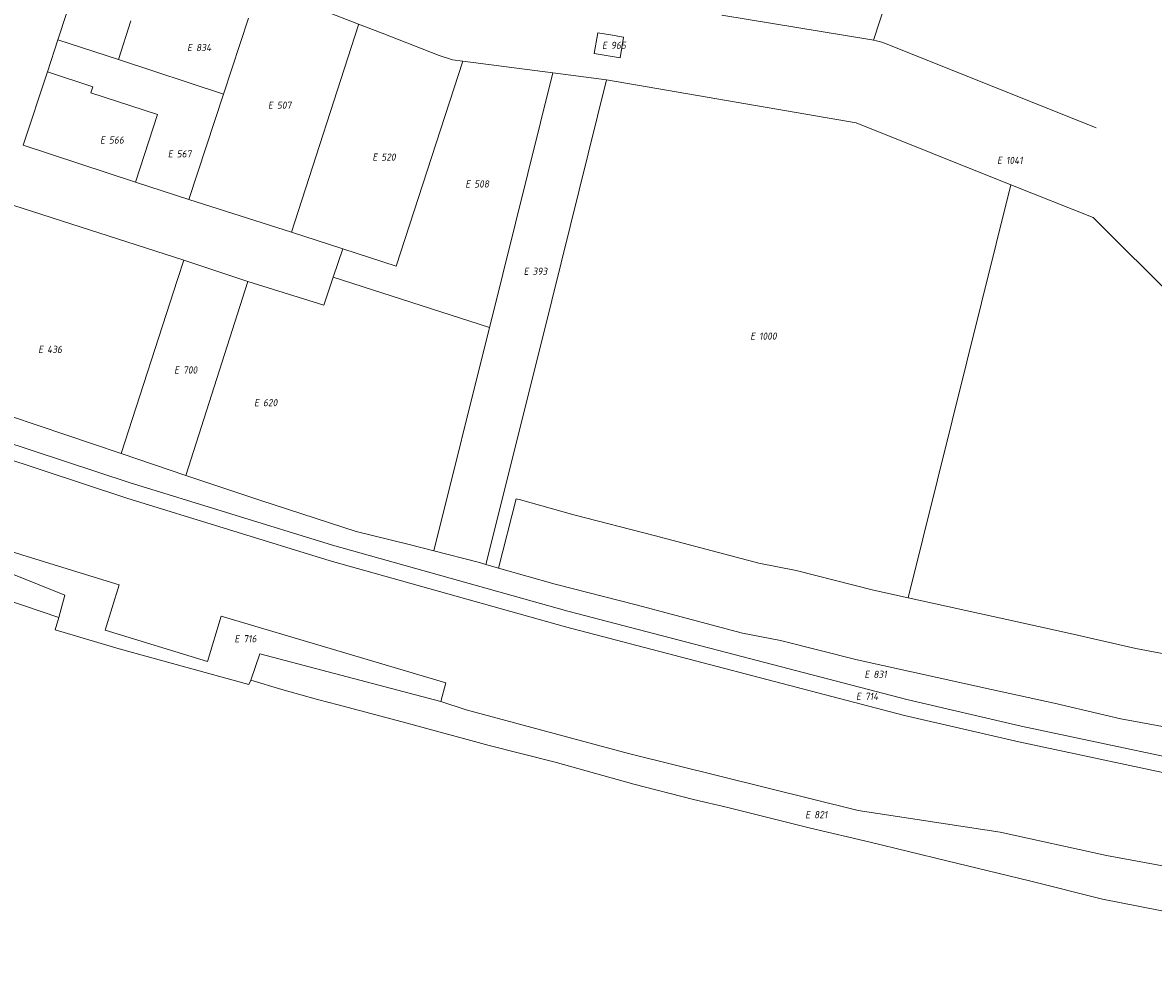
# Model space of a CAD drawing. Header units: metres. Extents: x 154658 to 157381, y 449781 to 452932.
# Tile 47 of 52: x 156794 to 157078, y 451618 to 451857. Entities that reach past the tile are written whole.
import ezdxf
from ezdxf.enums import TextEntityAlignment as Align
from ezdxf.lldxf.tags import DXFTag

# ---------------------------------------------------------------- set-up
doc = ezdxf.new("R2010")
doc.units = ezdxf.units.M
doc.layers.add('B-WE-KG-GRENS_PERCEEL-G', color=150, linetype='KG-PERCEEL', lineweight=18)
doc.layers.add('B-WE-KG-GRENS_PERCEEL-S', color=150, linetype='Continuous', lineweight=25)
doc.styles.add('NLCS-ISO', font='NLCS-ISO.ttf')
doc.styles.get("Standard").update_dxf_attribs({"font": 'verdana.ttf'})
tags = doc.linetypes.add('KG-PERCEEL', pattern='A,5.5,-2,["P",Standard,S=1.8,R=0,X=-0.5,Y=-0.9],-2,5.5,-2,[5,NLCS.SHX,S=0.75,R=0,X=0,Y=0],-2', length=19).pattern_tags.tags
tags[6] = DXFTag(74, 10)

# ---------------------------------------------------------------- blocks, each defined once
blk = doc.blocks.new('SKG-PERCEELNUMMER-SO')
at = {"style": 'NLCS-ISO', "oblique": 10, "flags": 1}
for tag, p in [('GEMEENTECODE', (0, 2.55)), ('PERCEELGROOTTE', (0, -2.45))]:
    blk.add_attdef(tag, text='', height=1.8, dxfattribs=at).set_placement(p, align=Align.MIDDLE_CENTER)
at = {"style": 'NLCS-ISO', "oblique": 10}
blk.add_attdef('SECTIE', text='', height=1.8, dxfattribs=at).set_placement((-0.5, 0), align=Align.MIDDLE_RIGHT)
blk.add_attdef('PERCEELNUMMER', text='', height=1.8, dxfattribs=at).set_placement((0.5, 0), align=Align.MIDDLE_LEFT)

msp = doc.modelspace()

# ---------------------------------------------------------------- linework, layer by layer
at = {"layer": 'B-WE-KG-GRENS_PERCEEL-G', "flags": 128}
for points in [[(157008.051, 451852.222), (157019.545, 451887.559)], [(156803.141, 451852.308), (156811.835, 451878.812)], [(156868.54, 451860.197), (156878.665, 451856.243)], [(156821.424, 451857.084), (156818.354, 451847.318)], [(156844.718, 451838.671), (156850.984, 451857.775)], [(157008.051, 451852.222), (157007.595, 451852.31), (157007.138, 451852.389), (156969.952, 451858.529)], [(156878.665, 451856.243), (156878.62, 451856.102), (156861.794, 451803.959)], [(156878.665, 451856.243), (156884.551, 451853.944), (156898.903, 451848.396), (156902.22, 451847.276), (156904.867, 451846.933)], [(156800.498, 451844.25), (156803.141, 451852.308)], [(156803.141, 451852.308), (156818.354, 451847.318)], [(157063.984, 451830.207), (157011.448, 451851.201), (157010.783, 451851.453), (157010.111, 451851.681), (157009.431, 451851.886), (157008.744, 451852.066), (157008.051, 451852.222)], [(156818.354, 451847.318), (156844.718, 451838.671)], [(156874.74, 451799.772), (156888.144, 451795.408), (156904.867, 451846.933)], [(156904.867, 451846.933), (156927.48, 451844.004)], [(156822.654, 451816.551), (156794.447, 451825.804), (156800.498, 451844.25)], [(156800.498, 451844.25), (156811.925, 451840.511)], [(156911.57, 451779.999), (156911.805, 451780.935), (156927.48, 451844.004)], [(156940.984, 451842.282), (156927.48, 451844.004)], [(156811.925, 451840.511), (156811.43, 451838.984)], [(156910.622, 451720.477), (156924.924, 451777.664), (156940.984, 451842.282)], [(157042.536, 451815.894), (157003.676, 451831.423), (156940.984, 451842.282)], [(156811.43, 451838.984), (156828.165, 451833.562)], [(156844.718, 451838.671), (156836.023, 451812.166)], [(156828.165, 451833.562), (156822.654, 451816.551)], [(156836.023, 451812.166), (156822.654, 451816.551)], [(157042.536, 451815.894), (157016.769, 451712.096)], [(157105.635, 451765.326), (157063.191, 451807.64), (157042.536, 451815.894)], [(156776.702, 451784.185), (156783.892, 451794.043), (156789.735, 451811.435), (156834.745, 451796.899)], [(156836.023, 451812.166), (156861.794, 451803.959)], [(156874.74, 451799.772), (156861.794, 451803.959)], [(156872.324, 451792.678), (156874.74, 451799.772)], [(156834.745, 451796.899), (156833.161, 451792.06), (156819.037, 451748.337)], [(156834.745, 451796.899), (156850.823, 451791.596)], [(156835.288, 451742.851), (156850.823, 451791.596)], [(156850.823, 451791.596), (156869.965, 451785.589), (156872.324, 451792.678)], [(156911.57, 451779.999), (156872.324, 451792.678)], [(156897.542, 451723.9), (156911.57, 451779.999)], [(156819.037, 451748.337), (156770.32, 451764.75)], [(157380.755, 451628.25), (157337.91, 451632.363), (157279.417, 451639.885), (157163.173, 451656.545), (157103.643, 451667.42), (157045.107, 451679.874), (157016.374, 451686.516), (156931.211, 451708.753), (156872.133, 451725.351), (156821.006, 451741.053), (156788.824, 451751.721), (156769.241, 451757.984), (156767.861, 451754.28)], [(156767.861, 451754.28), (156788.232, 451747.765), (156820.414, 451737.097)], [(156819.037, 451748.337), (156835.288, 451742.851)], [(156734.445, 451741.036), (156804.899, 451712.727), (156803.338, 451707.113)], [(156835.288, 451742.851), (156854.084, 451736.508), (156878.083, 451728.755), (156891.373, 451725.494), (156897.542, 451723.9)], [(156722.513, 451735.017), (156764.094, 451720.462), (156803.338, 451707.113)], [(156820.414, 451737.097), (156871.54, 451721.395), (156930.618, 451704.797), (157015.781, 451682.56), (157044.514, 451675.918), (157103.051, 451663.464), (157162.58, 451652.589), (157278.824, 451635.929), (157337.317, 451628.407), (157380.162, 451624.294)], [(157016.769, 451712.096), (157008.01, 451714.017), (156988.592, 451718.919), (156979.187, 451720.789), (156952.942, 451727.747), (156932.762, 451732.939), (156919.305, 451736.731), (156918.213, 451737.004), (156913.853, 451719.567)], [(156811.12, 451717.63), (156794.1, 451722.88), (156778.87, 451727.74)], [(156897.542, 451723.9), (156908.718, 451721.014), (156910.622, 451720.477)], [(156910.622, 451720.477), (156913.853, 451719.567)], [(156899.298, 451686.017), (156900.571, 451690.731), (156844.141, 451707.454), (156840.741, 451696.079), (156814.993, 451703.929), (156818.523, 451715.356), (156811.12, 451717.63)], [(156913.853, 451719.567), (156928.078, 451715.558), (156948.393, 451710.331), (156975.121, 451703.245), (156984.631, 451701.354), (157003.878, 451696.495), (157037.631, 451689.094), (157053.438, 451685.584), (157070.193, 451681.706), (157084.341, 451679.049), (157114.417, 451673.118), (157138.312, 451668.446), (157158.283, 451664.643)], [(157088.564, 451696.563), (157073.885, 451699.327), (157057.418, 451703.139), (157041.51, 451706.671), (157016.769, 451712.096)], [(156803.338, 451707.113), (156802.475, 451704.012), (156818.548, 451699.251), (156851.116, 451690.285), (156851.583, 451691.43)], [(156851.583, 451691.43), (156853.883, 451698.007), (156899.298, 451686.017)], [(156851.583, 451691.43), (156859.418, 451689.032), (156868.327, 451686.551), (156873.554, 451685.183), (156890.897, 451680.584), (156911.447, 451674.996), (156928.079, 451670.762), (156947.796, 451665.303), (156962.765, 451661.445), (156971.44, 451659.443), (156992.232, 451654.21), (157007.205, 451650.709), (157026.453, 451645.97), (157047.247, 451640.975), (157065.543, 451636.366), (157084.682, 451632.581), (157111.907, 451627.396)], [(157376.919, 451602.647), (157296.832, 451610.588), (157264.295, 451614.822), (157252.686, 451614.516), (157178.388, 451625.821), (157161.129, 451629.079), (157157.496, 451630.605), (157066.51, 451647.329), (157039.866, 451653.199), (157004.164, 451658.641), (156946.502, 451673.012), (156905.687, 451683.936), (156899.298, 451686.017)]]:
    msp.add_lwpolyline(points, dxfattribs=at)
msp.add_lwpolyline([(156937.869, 451848.847), (156938.784, 451854.063), (156941.935, 451853.532), (156945.253, 451852.946), (156944.395, 451847.786)], close=True, dxfattribs=at)

# ---------------------------------------------------------------- block references
at = {"layer": 'B-WE-KG-GRENS_PERCEEL-S'}
for p, values in [((156837.341, 451850.342), {'PERCEELNUMMER': '834', 'SECTIE': 'E'}), ((156941.569, 451850.912), {'PERCEELNUMMER': '965', 'SECTIE': 'E'}), ((156857.653, 451835.861), {'PERCEELNUMMER': '507', 'SECTIE': 'E'}), ((156815.467, 451827.115), {'PERCEELNUMMER': '566', 'SECTIE': 'E'}), ((156832.49, 451823.645), {'PERCEELNUMMER': '567', 'SECTIE': 'E'}), ((156883.881, 451822.833), {'PERCEELNUMMER': '520', 'SECTIE': 'E'}), ((157040.811, 451822.003), {'PERCEELNUMMER': '1041', 'SECTIE': 'E'}), ((156907.223, 451816.076), {'PERCEELNUMMER': '508', 'SECTIE': 'E'}), ((156921.882, 451794.139), {'PERCEELNUMMER': '393', 'SECTIE': 'E'}), ((156978.794, 451777.849), {'PERCEELNUMMER': '1000', 'SECTIE': 'E'}), ((156799.928, 451774.514), {'PERCEELNUMMER': '436', 'SECTIE': 'E'}), ((156834.085, 451769.337), {'PERCEELNUMMER': '700', 'SECTIE': 'E'}), ((156854.167, 451761.132), {'PERCEELNUMMER': '620', 'SECTIE': 'E'}), ((156849.229, 451701.814), {'PERCEELNUMMER': '716', 'SECTIE': 'E'}), ((157007.493, 451692.863), {'PERCEELNUMMER': '831', 'SECTIE': 'E'}), ((157005.374, 451687.328), {'PERCEELNUMMER': '714', 'SECTIE': 'E'}), ((156992.604, 451657.597), {'PERCEELNUMMER': '821', 'SECTIE': 'E'})]:
    msp.add_blockref('SKG-PERCEELNUMMER-SO', p, dxfattribs=at).add_auto_attribs(values)

doc.saveas('drawing.dxf')
